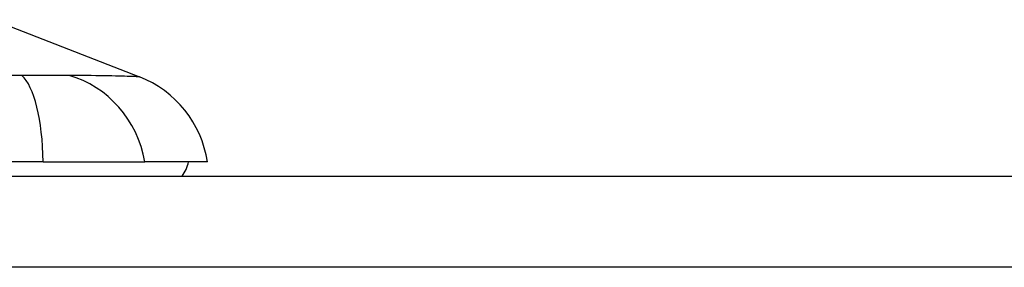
# Model space of a CAD drawing. Header units: inches. Extents: x 14 to 456, y 41 to 215.
# Tile 145 of 201: x 18.432 to 19.504, y 214.348 to 214.618. Entities that reach past the tile are written whole.
import ezdxf

# ---------------------------------------------------------------- set-up
doc = ezdxf.new("R2010")
doc.units = ezdxf.units.IN
doc.header["$MEASUREMENT"] = 0
doc.layers.add('Visible Edges(ANSI)', color=7, linetype='Continuous', lineweight=25)
doc.layers.add('Visible Tangent Edges(ANSI)', color=7, linetype='Continuous', lineweight=25)

msp = doc.modelspace()

# ---------------------------------------------------------------- linework, layer by layer
at = {"layer": 'Visible Edges(ANSI)'}
for p, q in [((18.4031, 214.6175), (18.5628, 214.5554)), ((18.458, 214.463), (17.6345, 214.463)), ((18.458, 214.463), (18.5687, 214.463)), ((18.6368, 214.463), (18.5687, 214.463)), ((13.8952, 214.4472), (61.5002, 214.4472))]:
    msp.add_line(p, q, dxfattribs=at)
for centre, radius, start, end in [((18.52, 214.4453), 0.1181, 8.6009, 68.7495), ((18.5777, 214.4709), 0.0394, 323.1301, 348.463)]:
    msp.add_arc(centre, radius, start, end, dxfattribs=at)
at = {"layer": 'Visible Tangent Edges(ANSI)'}
msp.add_line((61.5002, 214.3482), (13.8952, 214.3482), dxfattribs=at)
at = {"layer": 'Visible Tangent Edges(ANSI)', "flags": 128}
for points in [[(18.4348, 214.5569), (18.4166, 214.5568)], [(18.465, 214.5568), (18.4639, 214.5568), (18.4628, 214.5568), (18.4617, 214.5568), (18.4605, 214.5568), (18.4594, 214.5568), (18.4582, 214.5568), (18.457, 214.5568), (18.4558, 214.5568), (18.4546, 214.5568), (18.4534, 214.5568), (18.4521, 214.5568), (18.4509, 214.5568), (18.4496, 214.5568), (18.4483, 214.5568), (18.447, 214.5568), (18.4457, 214.5568), (18.4444, 214.5569), (18.443, 214.5569), (18.4417, 214.5569), (18.4403, 214.5569), (18.439, 214.5569), (18.4376, 214.5569), (18.4362, 214.5569), (18.4348, 214.5569)], [(18.4862, 214.5569), (18.4855, 214.5569), (18.4848, 214.5569), (18.4841, 214.5569), (18.4834, 214.5569), (18.4826, 214.5569), (18.4819, 214.5569), (18.4811, 214.5569), (18.4803, 214.5568), (18.4795, 214.5568), (18.4786, 214.5568), (18.4778, 214.5568), (18.4769, 214.5568), (18.476, 214.5568), (18.4751, 214.5568), (18.4741, 214.5568), (18.4732, 214.5568), (18.4722, 214.5568), (18.4712, 214.5568), (18.4702, 214.5568), (18.4692, 214.5568), (18.4682, 214.5568), (18.4671, 214.5568), (18.4661, 214.5568), (18.465, 214.5568)], [(18.5628, 214.5554), (18.5627, 214.5554), (18.5623, 214.5554), (18.5616, 214.5555), (18.5606, 214.5555), (18.5594, 214.5555), (18.5579, 214.5556), (18.5562, 214.5557), (18.5541, 214.5557), (18.5519, 214.5558), (18.5493, 214.5559), (18.5465, 214.556), (18.5435, 214.556), (18.5402, 214.5561), (18.5366, 214.5562), (18.5329, 214.5563), (18.5288, 214.5564), (18.5246, 214.5565), (18.5201, 214.5565), (18.5154, 214.5566), (18.5104, 214.5567), (18.5053, 214.5567), (18.4999, 214.5568), (18.4944, 214.5568), (18.4862, 214.5569)]]:
    msp.add_lwpolyline(points, dxfattribs=at)
at = {"layer": 'Visible Tangent Edges(ANSI)'}
for centre, major_axis, ratio, start_param, end_param in [((18.4205, 214.443), (0.0053, 0.118), 0.314585, 4.896593, 6.033863), ((18.4585, 214.443), (-0.0158, 0.117), 0.948273, 4.754759, 5.892029)]:
    msp.add_ellipse(centre, major_axis=major_axis, ratio=ratio, start_param=start_param, end_param=end_param, dxfattribs=at)

doc.saveas('drawing.dxf')
